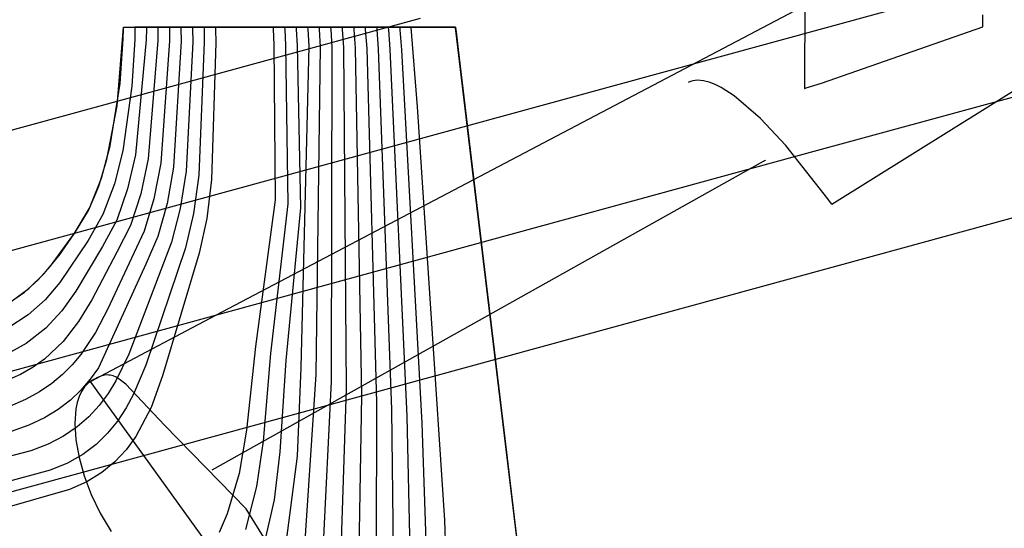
# Model space of a CAD drawing. Extents: x -3.57 to 3.57, y -2.08 to 2.06.
# Tile 139 of 219: x 0.42 to 0.53, y 0.4 to 0.46. Entities that reach past the tile are written whole.
import ezdxf

# ---------------------------------------------------------------- set-up
doc = ezdxf.new("R2010")
doc.units = 0

msp = doc.modelspace()

# ---------------------------------------------------------------- linework, layer by layer
at = {"layer": 'Layer 1', "color": 7, "linetype": 'CONTINUOUS'}
for p, q in [((0.536088, 0.471877), (0.444007, 0.423414)), ((0.57279, 0.47257), (0.514469, 0.436122)), ((0.511374, 0.464205), (0.511323, 0.449444)), ((0.540343, 0.463572), (0.488836, 0.449483)), ((0.467391, 0.45738), (0.107222, 0.358862)), ((0.566942, 0.457084), (0.510284, 0.441585)), ((0.531713, 0.456657), (0.531713, 0.457779)), ((0.432776, 0.447388), (0.433469, 0.45637)), ((0.43344, 0.455064), (0.433468, 0.456239)), ((0.433468, 0.456345), (0.433469, 0.456367)), ((0.433468, 0.456239), (0.433468, 0.456345)), ((0.433469, 0.456367), (0.433469, 0.45637)), ((0.433469, 0.45637), (0.433469, 0.45637)), ((0.433469, 0.45637), (0.433469, 0.45637)), ((0.433469, 0.45637), (0.433469, 0.45637)), ((0.433469, 0.45637), (0.433469, 0.45637)), ((0.433469, 0.45637), (0.433469, 0.45637)), ((0.433469, 0.45637), (0.433469, 0.45637)), ((0.433469, 0.45637), (0.433469, 0.45637)), ((0.433469, 0.45637), (0.43347, 0.45637)), ((0.433469, 0.45637), (0.433469, 0.45637)), ((0.433469, 0.45637), (0.433469, 0.45637)), ((0.433469, 0.45637), (0.433469, 0.45637)), ((0.433469, 0.45637), (0.433469, 0.45637)), ((0.433469, 0.45637), (0.433469, 0.45637)), ((0.433469, 0.45637), (0.433469, 0.45637)), ((0.433469, 0.45637), (0.433469, 0.45637)), ((0.433469, 0.45637), (0.433469, 0.45637)), ((0.433469, 0.45637), (0.433475, 0.45637)), ((0.43347, 0.45637), (0.433475, 0.45637)), ((0.433475, 0.45637), (0.433528, 0.45637)), ((0.433475, 0.45637), (0.433505, 0.45637)), ((0.433505, 0.45637), (0.433632, 0.45637)), ((0.433528, 0.45637), (0.433785, 0.45637)), ((0.433632, 0.45637), (0.434985, 0.45637)), ((0.433785, 0.45637), (0.436601, 0.45637)), ((0.434787, 0.456218), (0.434768, 0.454969)), ((0.434788, 0.45637), (0.434787, 0.45637)), ((0.434787, 0.45637), (0.434787, 0.45637)), ((0.434787, 0.45637), (0.434787, 0.45637)), ((0.434787, 0.45637), (0.434787, 0.45637)), ((0.434787, 0.45637), (0.434787, 0.45637)), ((0.434787, 0.45637), (0.434787, 0.45637)), ((0.434787, 0.45637), (0.434787, 0.45637)), ((0.434787, 0.45637), (0.434787, 0.45637)), ((0.434787, 0.45637), (0.434787, 0.456369)), ((0.434787, 0.456369), (0.434787, 0.456364)), ((0.434787, 0.456364), (0.434788, 0.456336)), ((0.434788, 0.456336), (0.434787, 0.456218)), ((0.434797, 0.45637), (0.434788, 0.45637)), ((0.434854, 0.45637), (0.434797, 0.45637)), ((0.435557, 0.45637), (0.434854, 0.45637)), ((0.434985, 0.45637), (0.471437, 0.45637)), ((0.444221, 0.45637), (0.435557, 0.45637)), ((0.436103, 0.456212), (0.436092, 0.454917)), ((0.436103, 0.45637), (0.436102, 0.45637)), ((0.436102, 0.45637), (0.436102, 0.45637)), ((0.436102, 0.45637), (0.436102, 0.45637)), ((0.436102, 0.45637), (0.436102, 0.45637)), ((0.436102, 0.45637), (0.436102, 0.45637)), ((0.436102, 0.45637), (0.436102, 0.45637)), ((0.436102, 0.45637), (0.436102, 0.45637)), ((0.436102, 0.45637), (0.436102, 0.45637)), ((0.436102, 0.45637), (0.436102, 0.456369)), ((0.436102, 0.456369), (0.436102, 0.456364)), ((0.436102, 0.456364), (0.436103, 0.456335)), ((0.436112, 0.45637), (0.436103, 0.45637)), ((0.436103, 0.456335), (0.436103, 0.456212)), ((0.436166, 0.45637), (0.436112, 0.45637)), ((0.436844, 0.45637), (0.436166, 0.45637)), ((0.436601, 0.45637), (0.471437, 0.45637)), ((0.445198, 0.45637), (0.436844, 0.45637)), ((0.437418, 0.45637), (0.437417, 0.45637)), ((0.437417, 0.45637), (0.437417, 0.45637)), ((0.437417, 0.45637), (0.437417, 0.45637)), ((0.437417, 0.45637), (0.437417, 0.45637)), ((0.437417, 0.45637), (0.437417, 0.45637)), ((0.437417, 0.45637), (0.437417, 0.45637)), ((0.437417, 0.45637), (0.437417, 0.45637)), ((0.437417, 0.45637), (0.437417, 0.45637)), ((0.437417, 0.45637), (0.437417, 0.456369)), ((0.437417, 0.456369), (0.437417, 0.456363)), ((0.437417, 0.456363), (0.437418, 0.456334)), ((0.437419, 0.456206), (0.437417, 0.454865)), ((0.437426, 0.45637), (0.437418, 0.45637)), ((0.437418, 0.456334), (0.437419, 0.456206)), ((0.437479, 0.45637), (0.437426, 0.45637)), ((0.438132, 0.45637), (0.437479, 0.45637)), ((0.446174, 0.45637), (0.438132, 0.45637)), ((0.438733, 0.45637), (0.438732, 0.45637)), ((0.438732, 0.45637), (0.438732, 0.45637)), ((0.438732, 0.45637), (0.438732, 0.45637)), ((0.438732, 0.45637), (0.438732, 0.45637)), ((0.438732, 0.45637), (0.438732, 0.45637)), ((0.438732, 0.45637), (0.438732, 0.45637)), ((0.438732, 0.45637), (0.438732, 0.45637)), ((0.438732, 0.45637), (0.438732, 0.45637)), ((0.438732, 0.45637), (0.438732, 0.456369)), ((0.438732, 0.456369), (0.438732, 0.456363)), ((0.438732, 0.456363), (0.438733, 0.456333)), ((0.438741, 0.45637), (0.438733, 0.45637)), ((0.438733, 0.456333), (0.438735, 0.4562)), ((0.438735, 0.4562), (0.438742, 0.454814)), ((0.438791, 0.45637), (0.438741, 0.45637)), ((0.439419, 0.45637), (0.438791, 0.45637)), ((0.447151, 0.45637), (0.439419, 0.45637)), ((0.440059, 0.45637), (0.440051, 0.45637)), ((0.440051, 0.45637), (0.440051, 0.45637)), ((0.440051, 0.45637), (0.440051, 0.45637)), ((0.440051, 0.45637), (0.440051, 0.45637)), ((0.440051, 0.45637), (0.440051, 0.45637)), ((0.440051, 0.45637), (0.440051, 0.45637)), ((0.440051, 0.45637), (0.440051, 0.45637)), ((0.440051, 0.45637), (0.440051, 0.45637)), ((0.440051, 0.45637), (0.440051, 0.45637)), ((0.440051, 0.45637), (0.440051, 0.456369)), ((0.440051, 0.456369), (0.440051, 0.456363)), ((0.440051, 0.456363), (0.440052, 0.456331)), ((0.440052, 0.456331), (0.440055, 0.456195)), ((0.440055, 0.456195), (0.440071, 0.454762)), ((0.440108, 0.45637), (0.440059, 0.45637)), ((0.44071, 0.45637), (0.440108, 0.45637)), ((0.44813, 0.45637), (0.44071, 0.45637)), ((0.441374, 0.45637), (0.441366, 0.45637)), ((0.441366, 0.45637), (0.441366, 0.45637)), ((0.441366, 0.45637), (0.441366, 0.45637)), ((0.441366, 0.45637), (0.441366, 0.45637)), ((0.441366, 0.45637), (0.441366, 0.45637)), ((0.441366, 0.45637), (0.441366, 0.45637)), ((0.441366, 0.45637), (0.441366, 0.45637)), ((0.441366, 0.45637), (0.441366, 0.45637)), ((0.441366, 0.45637), (0.441366, 0.45637)), ((0.441366, 0.45637), (0.441366, 0.456369)), ((0.441366, 0.456369), (0.441366, 0.456363)), ((0.441366, 0.456363), (0.441367, 0.45633)), ((0.441367, 0.45633), (0.441371, 0.456189)), ((0.441371, 0.456189), (0.441396, 0.45471)), ((0.44142, 0.45637), (0.441374, 0.45637)), ((0.441998, 0.45637), (0.44142, 0.45637)), ((0.449107, 0.45637), (0.441998, 0.45637)), ((0.442689, 0.45637), (0.442681, 0.45637)), ((0.442681, 0.45637), (0.442681, 0.45637)), ((0.442681, 0.45637), (0.442681, 0.45637)), ((0.442681, 0.45637), (0.442681, 0.45637)), ((0.442681, 0.45637), (0.442681, 0.45637)), ((0.442681, 0.45637), (0.442681, 0.45637)), ((0.442681, 0.45637), (0.442681, 0.45637)), ((0.442681, 0.45637), (0.442681, 0.45637)), ((0.442681, 0.45637), (0.442681, 0.45637)), ((0.442681, 0.45637), (0.442681, 0.456369)), ((0.442681, 0.456369), (0.442681, 0.456362)), ((0.442681, 0.456362), (0.442683, 0.456329)), ((0.442683, 0.456329), (0.442687, 0.456183)), ((0.442687, 0.456183), (0.442721, 0.454659)), ((0.442733, 0.45637), (0.442689, 0.45637)), ((0.443285, 0.45637), (0.442733, 0.45637)), ((0.450083, 0.45637), (0.443285, 0.45637)), ((0.444007, 0.45637), (0.444, 0.45637)), ((0.444, 0.45637), (0.444, 0.45637)), ((0.444, 0.45637), (0.444, 0.45637)), ((0.444, 0.45637), (0.444, 0.45637)), ((0.444, 0.45637), (0.444, 0.45637)), ((0.444, 0.45637), (0.444, 0.45637)), ((0.444, 0.45637), (0.444, 0.45637)), ((0.444, 0.45637), (0.444, 0.45637)), ((0.444, 0.45637), (0.444, 0.45637)), ((0.444, 0.45637), (0.444, 0.456369)), ((0.444, 0.456369), (0.444, 0.456362)), ((0.444, 0.456362), (0.444002, 0.456327)), ((0.444002, 0.456327), (0.444007, 0.456178)), ((0.44405, 0.45637), (0.444007, 0.45637)), ((0.444007, 0.456178), (0.444049, 0.454607)), ((0.444576, 0.45637), (0.44405, 0.45637)), ((0.468414, 0.45637), (0.444221, 0.45637)), ((0.451062, 0.45637), (0.444576, 0.45637)), ((0.468522, 0.45637), (0.445198, 0.45637)), ((0.468631, 0.45637), (0.446174, 0.45637)), ((0.468739, 0.45637), (0.447151, 0.45637)), ((0.468848, 0.45637), (0.44813, 0.45637)), ((0.468956, 0.45637), (0.449107, 0.45637)), ((0.469065, 0.45637), (0.450083, 0.45637)), ((0.450584, 0.45637), (0.450579, 0.45637)), ((0.450579, 0.45637), (0.450579, 0.45637)), ((0.450579, 0.45637), (0.450579, 0.45637)), ((0.450579, 0.45637), (0.450579, 0.45637)), ((0.450579, 0.45637), (0.450579, 0.45637)), ((0.450579, 0.45637), (0.450579, 0.45637)), ((0.450579, 0.45637), (0.450579, 0.45637)), ((0.450579, 0.45637), (0.450579, 0.45637)), ((0.450579, 0.45637), (0.450579, 0.45637)), ((0.450579, 0.45637), (0.450579, 0.456369)), ((0.450579, 0.456369), (0.450579, 0.456361)), ((0.450579, 0.456361), (0.450581, 0.456321)), ((0.450581, 0.456321), (0.450591, 0.456149)), ((0.450616, 0.45637), (0.450584, 0.45637)), ((0.450591, 0.456149), (0.450677, 0.454349)), ((0.451017, 0.45637), (0.450616, 0.45637)), ((0.455948, 0.45637), (0.451017, 0.45637)), ((0.469174, 0.45637), (0.451062, 0.45637)), ((0.451899, 0.45637), (0.451894, 0.45637)), ((0.451894, 0.45637), (0.451894, 0.45637)), ((0.451894, 0.45637), (0.451894, 0.45637)), ((0.451894, 0.45637), (0.451894, 0.45637)), ((0.451894, 0.45637), (0.451894, 0.45637)), ((0.451894, 0.45637), (0.451894, 0.45637)), ((0.451894, 0.45637), (0.451894, 0.45637)), ((0.451894, 0.45637), (0.451894, 0.45637)), ((0.451894, 0.45637), (0.451894, 0.45637)), ((0.451894, 0.45637), (0.451894, 0.456369)), ((0.451894, 0.456369), (0.451894, 0.456361)), ((0.451894, 0.456361), (0.451897, 0.45632)), ((0.451897, 0.45632), (0.451907, 0.456143)), ((0.451929, 0.45637), (0.451899, 0.45637)), ((0.451907, 0.456143), (0.452002, 0.454297)), ((0.452304, 0.45637), (0.451929, 0.45637)), ((0.456924, 0.45637), (0.452304, 0.45637)), ((0.453213, 0.45637), (0.453209, 0.45637)), ((0.453209, 0.45637), (0.453209, 0.45637)), ((0.453209, 0.45637), (0.453209, 0.45637)), ((0.453209, 0.45637), (0.453209, 0.45637)), ((0.453209, 0.45637), (0.453209, 0.45637)), ((0.453209, 0.45637), (0.453209, 0.45637)), ((0.453209, 0.45637), (0.453209, 0.45637)), ((0.453209, 0.45637), (0.453209, 0.45637)), ((0.453209, 0.45637), (0.453209, 0.45637)), ((0.453209, 0.45637), (0.453209, 0.456369)), ((0.453209, 0.456369), (0.453209, 0.456361)), ((0.453209, 0.456361), (0.453212, 0.456319)), ((0.453212, 0.456319), (0.453223, 0.456138)), ((0.453242, 0.45637), (0.453213, 0.45637)), ((0.453223, 0.456138), (0.453327, 0.454246)), ((0.453591, 0.45637), (0.453242, 0.45637)), ((0.457901, 0.45637), (0.453591, 0.45637)), ((0.454532, 0.45637), (0.454528, 0.45637)), ((0.454528, 0.45637), (0.454528, 0.45637)), ((0.454528, 0.45637), (0.454528, 0.45637)), ((0.454528, 0.45637), (0.454528, 0.45637)), ((0.454528, 0.45637), (0.454528, 0.45637)), ((0.454528, 0.45637), (0.454528, 0.45637)), ((0.454528, 0.45637), (0.454528, 0.45637)), ((0.454528, 0.45637), (0.454528, 0.45637)), ((0.454528, 0.45637), (0.454528, 0.45637)), ((0.454528, 0.45637), (0.454528, 0.456369)), ((0.454528, 0.456369), (0.454528, 0.45636)), ((0.454528, 0.45636), (0.454531, 0.456317)), ((0.454531, 0.456317), (0.454543, 0.456132)), ((0.454558, 0.45637), (0.454532, 0.45637)), ((0.454543, 0.456132), (0.454656, 0.454194)), ((0.454883, 0.45637), (0.454558, 0.45637)), ((0.45888, 0.45637), (0.454883, 0.45637)), ((0.455847, 0.45637), (0.455843, 0.45637)), ((0.455843, 0.45637), (0.455843, 0.45637)), ((0.455843, 0.45637), (0.455843, 0.45637)), ((0.455843, 0.45637), (0.455843, 0.45637)), ((0.455843, 0.45637), (0.455843, 0.45637)), ((0.455843, 0.45637), (0.455843, 0.45637)), ((0.455843, 0.45637), (0.455843, 0.45637)), ((0.455843, 0.45637), (0.455843, 0.45637)), ((0.455843, 0.45637), (0.455843, 0.45637)), ((0.455843, 0.45637), (0.455843, 0.456369)), ((0.455843, 0.456369), (0.455843, 0.45636)), ((0.455843, 0.45636), (0.455846, 0.456316)), ((0.455846, 0.456316), (0.455859, 0.456126)), ((0.455871, 0.45637), (0.455847, 0.45637)), ((0.455859, 0.456126), (0.455981, 0.454142)), ((0.45617, 0.45637), (0.455871, 0.45637)), ((0.469716, 0.45637), (0.455948, 0.45637)), ((0.459857, 0.45637), (0.45617, 0.45637)), ((0.469825, 0.45637), (0.456924, 0.45637)), ((0.457158, 0.45637), (0.457157, 0.45637)), ((0.457157, 0.45637), (0.457157, 0.45637)), ((0.457157, 0.45637), (0.457157, 0.45637)), ((0.457157, 0.45637), (0.457157, 0.45637)), ((0.457157, 0.45637), (0.457157, 0.45637)), ((0.457157, 0.45637), (0.457157, 0.45637)), ((0.457157, 0.45637), (0.457158, 0.45637)), ((0.457161, 0.45637), (0.457158, 0.45637)), ((0.457158, 0.45637), (0.457158, 0.45637)), ((0.457158, 0.45637), (0.457158, 0.456369)), ((0.457158, 0.456369), (0.457158, 0.45636)), ((0.457158, 0.45636), (0.457161, 0.456315)), ((0.457183, 0.45637), (0.457161, 0.45637)), ((0.457161, 0.456315), (0.457175, 0.45612)), ((0.457175, 0.45612), (0.457306, 0.454091)), ((0.457457, 0.45637), (0.457183, 0.45637)), ((0.460833, 0.45637), (0.457457, 0.45637)), ((0.469933, 0.45637), (0.457901, 0.45637)), ((0.45848, 0.45637), (0.458476, 0.45637)), ((0.458476, 0.45637), (0.458476, 0.45637)), ((0.458476, 0.45637), (0.458476, 0.45637)), ((0.458476, 0.45637), (0.458476, 0.45637)), ((0.458476, 0.45637), (0.458476, 0.45637)), ((0.458476, 0.45637), (0.458476, 0.45637)), ((0.458476, 0.45637), (0.458476, 0.45637)), ((0.458476, 0.45637), (0.458476, 0.45637)), ((0.458476, 0.45637), (0.458476, 0.45637)), ((0.458476, 0.45637), (0.458476, 0.456369)), ((0.458476, 0.456369), (0.458477, 0.45636)), ((0.458477, 0.45636), (0.45848, 0.456314)), ((0.4585, 0.45637), (0.45848, 0.45637)), ((0.45848, 0.456314), (0.458495, 0.456115)), ((0.458495, 0.456115), (0.458634, 0.454039)), ((0.458749, 0.45637), (0.4585, 0.45637)), ((0.461813, 0.45637), (0.458749, 0.45637)), ((0.470042, 0.45637), (0.45888, 0.45637)), ((0.459794, 0.45637), (0.459791, 0.45637)), ((0.459791, 0.45637), (0.459791, 0.45637)), ((0.459791, 0.45637), (0.459791, 0.45637)), ((0.459791, 0.45637), (0.459791, 0.45637)), ((0.459791, 0.45637), (0.459791, 0.45637)), ((0.459791, 0.45637), (0.459791, 0.45637)), ((0.459791, 0.45637), (0.459791, 0.45637)), ((0.459791, 0.45637), (0.459791, 0.45637)), ((0.459791, 0.45637), (0.459791, 0.45637)), ((0.459791, 0.45637), (0.459791, 0.456369)), ((0.459791, 0.456369), (0.459792, 0.456359)), ((0.459792, 0.456359), (0.459796, 0.456312)), ((0.459812, 0.45637), (0.459794, 0.45637)), ((0.459796, 0.456312), (0.45981, 0.456109)), ((0.45981, 0.456109), (0.459959, 0.453987)), ((0.460036, 0.45637), (0.459812, 0.45637)), ((0.470151, 0.45637), (0.459857, 0.45637)), ((0.462789, 0.45637), (0.460036, 0.45637)), ((0.470259, 0.45637), (0.460833, 0.45637)), ((0.461109, 0.45637), (0.461106, 0.45637)), ((0.461106, 0.45637), (0.461106, 0.45637)), ((0.461106, 0.45637), (0.461106, 0.45637)), ((0.461106, 0.45637), (0.461106, 0.45637)), ((0.461106, 0.45637), (0.461106, 0.45637)), ((0.461106, 0.45637), (0.461106, 0.45637)), ((0.461106, 0.45637), (0.461106, 0.45637)), ((0.461106, 0.45637), (0.461106, 0.45637)), ((0.461106, 0.45637), (0.461106, 0.45637)), ((0.461106, 0.45637), (0.461106, 0.456369)), ((0.461106, 0.456369), (0.461107, 0.456359)), ((0.461107, 0.456359), (0.461111, 0.456311)), ((0.461125, 0.45637), (0.461109, 0.45637)), ((0.461111, 0.456311), (0.461126, 0.456103)), ((0.461323, 0.45637), (0.461125, 0.45637)), ((0.461126, 0.456103), (0.461284, 0.453936)), ((0.463765, 0.45637), (0.461323, 0.45637)), ((0.470368, 0.45637), (0.461813, 0.45637)), ((0.462424, 0.45637), (0.462421, 0.45637)), ((0.462421, 0.45637), (0.462421, 0.45637)), ((0.462421, 0.45637), (0.462421, 0.45637)), ((0.462421, 0.45637), (0.462421, 0.45637)), ((0.462421, 0.45637), (0.462421, 0.45637)), ((0.462421, 0.45637), (0.462421, 0.45637)), ((0.462421, 0.45637), (0.462421, 0.45637)), ((0.462421, 0.45637), (0.462421, 0.45637)), ((0.462421, 0.45637), (0.462421, 0.45637)), ((0.462421, 0.45637), (0.462421, 0.456369)), ((0.462421, 0.456369), (0.462422, 0.456359)), ((0.462422, 0.456359), (0.462426, 0.45631)), ((0.462438, 0.45637), (0.462424, 0.45637)), ((0.462426, 0.45631), (0.462442, 0.456098)), ((0.462611, 0.45637), (0.462438, 0.45637)), ((0.462442, 0.456098), (0.462609, 0.453884)), ((0.464742, 0.45637), (0.462611, 0.45637)), ((0.470476, 0.45637), (0.462789, 0.45637)), ((0.463742, 0.45637), (0.46374, 0.45637)), ((0.46374, 0.45637), (0.46374, 0.45637)), ((0.46374, 0.45637), (0.46374, 0.45637)), ((0.46374, 0.45637), (0.46374, 0.45637)), ((0.46374, 0.45637), (0.46374, 0.45637)), ((0.46374, 0.45637), (0.46374, 0.45637)), ((0.46374, 0.45637), (0.46374, 0.45637)), ((0.46374, 0.45637), (0.46374, 0.45637)), ((0.46374, 0.45637), (0.46374, 0.45637)), ((0.46374, 0.45637), (0.46374, 0.456369)), ((0.46374, 0.456369), (0.463741, 0.456359)), ((0.463741, 0.456359), (0.463745, 0.456308)), ((0.463754, 0.45637), (0.463742, 0.45637)), ((0.463745, 0.456308), (0.463762, 0.456092)), ((0.463902, 0.45637), (0.463754, 0.45637)), ((0.463762, 0.456092), (0.463938, 0.453833)), ((0.470585, 0.45637), (0.463765, 0.45637)), ((0.465721, 0.45637), (0.463902, 0.45637)), ((0.470693, 0.45637), (0.464742, 0.45637)), ((0.465057, 0.45637), (0.465055, 0.45637)), ((0.465055, 0.45637), (0.465055, 0.45637)), ((0.465055, 0.45637), (0.465055, 0.45637)), ((0.465055, 0.45637), (0.465055, 0.45637)), ((0.465055, 0.45637), (0.465055, 0.45637)), ((0.465055, 0.45637), (0.465055, 0.45637)), ((0.465055, 0.45637), (0.465055, 0.45637)), ((0.465055, 0.45637), (0.465055, 0.45637)), ((0.465055, 0.45637), (0.465055, 0.45637)), ((0.465055, 0.45637), (0.465055, 0.456369)), ((0.465055, 0.456369), (0.465056, 0.456358)), ((0.465056, 0.456358), (0.46506, 0.456307)), ((0.465067, 0.45637), (0.465057, 0.45637)), ((0.46506, 0.456307), (0.465078, 0.456086)), ((0.465189, 0.45637), (0.465067, 0.45637)), ((0.465078, 0.456086), (0.465263, 0.453781)), ((0.466698, 0.45637), (0.465189, 0.45637)), ((0.470802, 0.45637), (0.465721, 0.45637)), ((0.470911, 0.45637), (0.466698, 0.45637)), ((0.471132, 0.45637), (0.468414, 0.45637)), ((0.471143, 0.45637), (0.468522, 0.45637)), ((0.471154, 0.45637), (0.468631, 0.45637)), ((0.471165, 0.45637), (0.468739, 0.45637)), ((0.471176, 0.45637), (0.468848, 0.45637)), ((0.471187, 0.45637), (0.468956, 0.45637)), ((0.471198, 0.45637), (0.469065, 0.45637)), ((0.471208, 0.45637), (0.469174, 0.45637)), ((0.471263, 0.45637), (0.469716, 0.45637)), ((0.471274, 0.45637), (0.469825, 0.45637)), ((0.471285, 0.45637), (0.469933, 0.45637)), ((0.471296, 0.45637), (0.470042, 0.45637)), ((0.471307, 0.45637), (0.470151, 0.45637)), ((0.471318, 0.45637), (0.470259, 0.45637)), ((0.471329, 0.45637), (0.470368, 0.45637)), ((0.47134, 0.45637), (0.470476, 0.45637)), ((0.471351, 0.45637), (0.470585, 0.45637)), ((0.471362, 0.45637), (0.470693, 0.45637)), ((0.471373, 0.45637), (0.470802, 0.45637)), ((0.471384, 0.45637), (0.470911, 0.45637)), ((0.47138, 0.45637), (0.471132, 0.45637)), ((0.471382, 0.45637), (0.471143, 0.45637)), ((0.471384, 0.45637), (0.471154, 0.45637)), ((0.471386, 0.45637), (0.471165, 0.45637)), ((0.471388, 0.45637), (0.471176, 0.45637)), ((0.47139, 0.45637), (0.471187, 0.45637)), ((0.471392, 0.45637), (0.471198, 0.45637)), ((0.471394, 0.45637), (0.471208, 0.45637)), ((0.471405, 0.45637), (0.471263, 0.45637)), ((0.471407, 0.45637), (0.471274, 0.45637)), ((0.471409, 0.45637), (0.471285, 0.45637)), ((0.471411, 0.45637), (0.471296, 0.45637)), ((0.471413, 0.45637), (0.471307, 0.45637)), ((0.471415, 0.45637), (0.471318, 0.45637)), ((0.471417, 0.45637), (0.471329, 0.45637)), ((0.471419, 0.45637), (0.47134, 0.45637)), ((0.471421, 0.45637), (0.471351, 0.45637)), ((0.471423, 0.45637), (0.471362, 0.45637)), ((0.471425, 0.45637), (0.471373, 0.45637)), ((0.471431, 0.45637), (0.47138, 0.45637)), ((0.471431, 0.45637), (0.471382, 0.45637)), ((0.471431, 0.45637), (0.471384, 0.45637)), ((0.471427, 0.45637), (0.471384, 0.45637)), ((0.471431, 0.45637), (0.471386, 0.45637)), ((0.471432, 0.45637), (0.471388, 0.45637)), ((0.471432, 0.45637), (0.47139, 0.45637)), ((0.471432, 0.45637), (0.471392, 0.45637)), ((0.471432, 0.45637), (0.471394, 0.45637)), ((0.471433, 0.45637), (0.471405, 0.45637)), ((0.471434, 0.45637), (0.471407, 0.45637)), ((0.471434, 0.45637), (0.471409, 0.45637)), ((0.471434, 0.45637), (0.471411, 0.45637)), ((0.471434, 0.45637), (0.471413, 0.45637)), ((0.471435, 0.45637), (0.471415, 0.45637)), ((0.471435, 0.45637), (0.471417, 0.45637)), ((0.471435, 0.45637), (0.471419, 0.45637)), ((0.471435, 0.45637), (0.471421, 0.45637)), ((0.471435, 0.45637), (0.471423, 0.45637)), ((0.471436, 0.45637), (0.471425, 0.45637)), ((0.471436, 0.45637), (0.471427, 0.45637)), ((0.471435, 0.45637), (0.471431, 0.45637)), ((0.471436, 0.45637), (0.471431, 0.45637)), ((0.471436, 0.45637), (0.471431, 0.45637)), ((0.471436, 0.45637), (0.471431, 0.45637)), ((0.471436, 0.45637), (0.471432, 0.45637)), ((0.471436, 0.45637), (0.471432, 0.45637)), ((0.471436, 0.45637), (0.471432, 0.45637)), ((0.471436, 0.45637), (0.471432, 0.45637)), ((0.471436, 0.45637), (0.471433, 0.45637)), ((0.471436, 0.45637), (0.471434, 0.45637)), ((0.471436, 0.45637), (0.471434, 0.45637)), ((0.471436, 0.45637), (0.471434, 0.45637)), ((0.471436, 0.45637), (0.471434, 0.45637)), ((0.471437, 0.45637), (0.471435, 0.45637)), ((0.471436, 0.45637), (0.471435, 0.45637)), ((0.471436, 0.45637), (0.471435, 0.45637)), ((0.471437, 0.45637), (0.471435, 0.45637)), ((0.471437, 0.45637), (0.471435, 0.45637)), ((0.471437, 0.45637), (0.471435, 0.45637)), ((0.471437, 0.45637), (0.471436, 0.45637)), ((0.471437, 0.45637), (0.471436, 0.45637)), ((0.471437, 0.45637), (0.471436, 0.45637)), ((0.471437, 0.45637), (0.471436, 0.45637)), ((0.471437, 0.45637), (0.471436, 0.45637)), ((0.471437, 0.45637), (0.471436, 0.45637)), ((0.471437, 0.45637), (0.471436, 0.45637)), ((0.471437, 0.45637), (0.471436, 0.45637)), ((0.471437, 0.45637), (0.471436, 0.45637)), ((0.471437, 0.45637), (0.471436, 0.45637)), ((0.471437, 0.45637), (0.471436, 0.45637)), ((0.471437, 0.45637), (0.471436, 0.45637)), ((0.471437, 0.45637), (0.471436, 0.45637)), ((0.471437, 0.45637), (0.471436, 0.45637)), ((0.471437, 0.45637), (0.471436, 0.45637)), ((0.471437, 0.45637), (0.471436, 0.45637)), ((0.471437, 0.45637), (0.471437, 0.45637)), ((0.471437, 0.45637), (0.471437, 0.45637)), ((0.471437, 0.45637), (0.471437, 0.45637)), ((0.471437, 0.45637), (0.471437, 0.456369)), ((0.471439, 0.456354), (0.471437, 0.45637)), ((0.471437, 0.45637), (0.471437, 0.45637)), ((0.471437, 0.45637), (0.471437, 0.45637)), ((0.471437, 0.45637), (0.471437, 0.45637)), ((0.471437, 0.45637), (0.471437, 0.45637)), ((0.471437, 0.45637), (0.471437, 0.45637)), ((0.471437, 0.45637), (0.471437, 0.45637)), ((0.471437, 0.45637), (0.471437, 0.45637)), ((0.471437, 0.45637), (0.471437, 0.45637)), ((0.471439, 0.456354), (0.471437, 0.45637)), ((0.471437, 0.45637), (0.471437, 0.45637)), ((0.471437, 0.45637), (0.471437, 0.45637)), ((0.471437, 0.45637), (0.471437, 0.45637)), ((0.471437, 0.45637), (0.471437, 0.45637)), ((0.471437, 0.45637), (0.471437, 0.45637)), ((0.471437, 0.45637), (0.471437, 0.45637)), ((0.471437, 0.45637), (0.471437, 0.45637)), ((0.471437, 0.45637), (0.471437, 0.45637)), ((0.471439, 0.456354), (0.471437, 0.45637)), ((0.471437, 0.45637), (0.471437, 0.45637)), ((0.471437, 0.45637), (0.471437, 0.45637)), ((0.471437, 0.45637), (0.471437, 0.45637)), ((0.471437, 0.45637), (0.471437, 0.45637)), ((0.471437, 0.45637), (0.471437, 0.45637)), ((0.471437, 0.45637), (0.471437, 0.45637)), ((0.471437, 0.45637), (0.471437, 0.45637)), ((0.471437, 0.45637), (0.471437, 0.45637)), ((0.471439, 0.456354), (0.471437, 0.45637)), ((0.471437, 0.45637), (0.471437, 0.45637)), ((0.471437, 0.45637), (0.471437, 0.45637)), ((0.471437, 0.45637), (0.471437, 0.45637)), ((0.471437, 0.45637), (0.471437, 0.45637)), ((0.471437, 0.45637), (0.471437, 0.45637)), ((0.471437, 0.45637), (0.471437, 0.45637)), ((0.471437, 0.45637), (0.471437, 0.45637)), ((0.471437, 0.45637), (0.471437, 0.45637)), ((0.471439, 0.456354), (0.471437, 0.45637)), ((0.471437, 0.45637), (0.471437, 0.45637)), ((0.471437, 0.45637), (0.471437, 0.45637)), ((0.471437, 0.45637), (0.471437, 0.45637)), ((0.471437, 0.45637), (0.471437, 0.45637)), ((0.471437, 0.45637), (0.471437, 0.45637)), ((0.471437, 0.45637), (0.471437, 0.45637)), ((0.471437, 0.45637), (0.471437, 0.45637)), ((0.471437, 0.45637), (0.471437, 0.45637)), ((0.471439, 0.456354), (0.471437, 0.45637)), ((0.471437, 0.45637), (0.471437, 0.45637)), ((0.471437, 0.45637), (0.471437, 0.45637)), ((0.471437, 0.45637), (0.471437, 0.45637)), ((0.471437, 0.45637), (0.471437, 0.45637)), ((0.471437, 0.45637), (0.471437, 0.45637)), ((0.471437, 0.45637), (0.471437, 0.45637)), ((0.471437, 0.45637), (0.471437, 0.45637)), ((0.471437, 0.45637), (0.471437, 0.45637)), ((0.471439, 0.456354), (0.471437, 0.45637)), ((0.471437, 0.45637), (0.471437, 0.45637)), ((0.471437, 0.45637), (0.471437, 0.45637)), ((0.471437, 0.45637), (0.471437, 0.45637)), ((0.471437, 0.45637), (0.471437, 0.45637)), ((0.471437, 0.45637), (0.471437, 0.45637)), ((0.471437, 0.45637), (0.471437, 0.45637)), ((0.471437, 0.45637), (0.471437, 0.45637)), ((0.471437, 0.45637), (0.471437, 0.45637)), ((0.471439, 0.456354), (0.471437, 0.45637)), ((0.471437, 0.45637), (0.471437, 0.45637)), ((0.471437, 0.45637), (0.471437, 0.45637)), ((0.471437, 0.45637), (0.471437, 0.45637)), ((0.471437, 0.45637), (0.471437, 0.45637)), ((0.471437, 0.45637), (0.471437, 0.45637)), ((0.471437, 0.45637), (0.471437, 0.45637)), ((0.471437, 0.45637), (0.471437, 0.45637)), ((0.471437, 0.45637), (0.471437, 0.45637)), ((0.471439, 0.456354), (0.471437, 0.45637)), ((0.471437, 0.45637), (0.471437, 0.45637)), ((0.471437, 0.45637), (0.471437, 0.45637)), ((0.471437, 0.45637), (0.471437, 0.45637)), ((0.471437, 0.45637), (0.471437, 0.45637)), ((0.471437, 0.45637), (0.471437, 0.45637)), ((0.471437, 0.45637), (0.471437, 0.45637)), ((0.471437, 0.45637), (0.471437, 0.45637)), ((0.471437, 0.45637), (0.471437, 0.45637)), ((0.471439, 0.456354), (0.471437, 0.45637)), ((0.471437, 0.45637), (0.471437, 0.45637)), ((0.471437, 0.45637), (0.471437, 0.45637)), ((0.471437, 0.45637), (0.471437, 0.45637)), ((0.471437, 0.45637), (0.471437, 0.45637)), ((0.471437, 0.45637), (0.471437, 0.45637)), ((0.471437, 0.45637), (0.471437, 0.45637)), ((0.471437, 0.45637), (0.471437, 0.45637)), ((0.471437, 0.45637), (0.471437, 0.45637)), ((0.471439, 0.456354), (0.471437, 0.45637)), ((0.471437, 0.45637), (0.471437, 0.45637)), ((0.471437, 0.45637), (0.471437, 0.45637)), ((0.471437, 0.45637), (0.471437, 0.45637)), ((0.471437, 0.45637), (0.471437, 0.45637)), ((0.471437, 0.45637), (0.471437, 0.45637)), ((0.471437, 0.45637), (0.471437, 0.45637)), ((0.471437, 0.45637), (0.471437, 0.45637)), ((0.471437, 0.45637), (0.471437, 0.45637)), ((0.471439, 0.456354), (0.471437, 0.45637)), ((0.471437, 0.45637), (0.471437, 0.45637)), ((0.471437, 0.45637), (0.471437, 0.45637)), ((0.471437, 0.45637), (0.471437, 0.45637)), ((0.471437, 0.45637), (0.471437, 0.45637)), ((0.471437, 0.45637), (0.471437, 0.45637)), ((0.471437, 0.45637), (0.471437, 0.45637)), ((0.471437, 0.45637), (0.471437, 0.45637)), ((0.471437, 0.45637), (0.471437, 0.45637)), ((0.471439, 0.456354), (0.471437, 0.45637)), ((0.471437, 0.45637), (0.471437, 0.45637)), ((0.471437, 0.45637), (0.471437, 0.45637)), ((0.471437, 0.45637), (0.471437, 0.45637)), ((0.471437, 0.45637), (0.471437, 0.45637)), ((0.471437, 0.45637), (0.471437, 0.45637)), ((0.471437, 0.45637), (0.471437, 0.45637)), ((0.471437, 0.45637), (0.471437, 0.45637)), ((0.471437, 0.45637), (0.471437, 0.45637)), ((0.471439, 0.456354), (0.471437, 0.45637)), ((0.471437, 0.45637), (0.471437, 0.45637)), ((0.471437, 0.45637), (0.471437, 0.45637)), ((0.471437, 0.45637), (0.471437, 0.45637)), ((0.471437, 0.45637), (0.471437, 0.45637)), ((0.471437, 0.45637), (0.471437, 0.45637)), ((0.471437, 0.45637), (0.471437, 0.45637)), ((0.471437, 0.45637), (0.471437, 0.45637)), ((0.471437, 0.45637), (0.471437, 0.45637)), ((0.471439, 0.456354), (0.471437, 0.45637)), ((0.471437, 0.45637), (0.471437, 0.45637)), ((0.471437, 0.45637), (0.471437, 0.45637)), ((0.471437, 0.45637), (0.471437, 0.45637)), ((0.471437, 0.45637), (0.471437, 0.45637)), ((0.471437, 0.45637), (0.471437, 0.45637)), ((0.471437, 0.45637), (0.471437, 0.45637)), ((0.471437, 0.45637), (0.471437, 0.45637)), ((0.471437, 0.45637), (0.471437, 0.45637)), ((0.471439, 0.456354), (0.471437, 0.45637)), ((0.471437, 0.45637), (0.471437, 0.45637)), ((0.471437, 0.45637), (0.471437, 0.45637)), ((0.471437, 0.45637), (0.471437, 0.45637)), ((0.471437, 0.45637), (0.471437, 0.45637)), ((0.471437, 0.45637), (0.471437, 0.45637)), ((0.471437, 0.45637), (0.471437, 0.45637)), ((0.471437, 0.45637), (0.471437, 0.45637)), ((0.471437, 0.45637), (0.471437, 0.45637)), ((0.471437, 0.45637), (0.471437, 0.45637)), ((0.471439, 0.456354), (0.471437, 0.45637)), ((0.471437, 0.45637), (0.471437, 0.45637)), ((0.471437, 0.45637), (0.471437, 0.45637)), ((0.471437, 0.45637), (0.471437, 0.45637)), ((0.471437, 0.45637), (0.471437, 0.45637)), ((0.471437, 0.45637), (0.471437, 0.45637)), ((0.471437, 0.45637), (0.471437, 0.45637)), ((0.471437, 0.45637), (0.471437, 0.45637)), ((0.471437, 0.45637), (0.471437, 0.45637)), ((0.471437, 0.45637), (0.471437, 0.45637)), ((0.471439, 0.456354), (0.471437, 0.45637)), ((0.471437, 0.45637), (0.471437, 0.45637)), ((0.471437, 0.45637), (0.471437, 0.45637)), ((0.471437, 0.45637), (0.471437, 0.45637)), ((0.471437, 0.45637), (0.471437, 0.45637)), ((0.471437, 0.45637), (0.471437, 0.45637)), ((0.471437, 0.45637), (0.471437, 0.45637)), ((0.471437, 0.45637), (0.471437, 0.45637)), ((0.471437, 0.45637), (0.471437, 0.45637)), ((0.471437, 0.45637), (0.471437, 0.45637)), ((0.471439, 0.456354), (0.471437, 0.45637)), ((0.471437, 0.45637), (0.471437, 0.45637)), ((0.471437, 0.45637), (0.471437, 0.45637)), ((0.471437, 0.45637), (0.471437, 0.45637)), ((0.471437, 0.45637), (0.471437, 0.45637)), ((0.471437, 0.45637), (0.471437, 0.45637)), ((0.471437, 0.45637), (0.471437, 0.45637)), ((0.471437, 0.45637), (0.471437, 0.45637)), ((0.471437, 0.45637), (0.471437, 0.45637)), ((0.471437, 0.45637), (0.471437, 0.45637)), ((0.471439, 0.456354), (0.471437, 0.45637)), ((0.471437, 0.45637), (0.471437, 0.45637)), ((0.471437, 0.45637), (0.471437, 0.45637)), ((0.471437, 0.45637), (0.471437, 0.45637)), ((0.471437, 0.45637), (0.471437, 0.45637)), ((0.471437, 0.45637), (0.471437, 0.45637)), ((0.471437, 0.45637), (0.471437, 0.45637)), ((0.471437, 0.45637), (0.471437, 0.45637)), ((0.471437, 0.45637), (0.471437, 0.45637)), ((0.471437, 0.45637), (0.471437, 0.45637)), ((0.471437, 0.45637), (0.471437, 0.45637)), ((0.471437, 0.45637), (0.471437, 0.45637)), ((0.471437, 0.45637), (0.471437, 0.45637)), ((0.471437, 0.45637), (0.471437, 0.45637)), ((0.471437, 0.45637), (0.471437, 0.45637)), ((0.471437, 0.45637), (0.471437, 0.45637)), ((0.471437, 0.45637), (0.471437, 0.45637)), ((0.471437, 0.45637), (0.471437, 0.456369)), ((0.471437, 0.456369), (0.471437, 0.456367)), ((0.471437, 0.456369), (0.471438, 0.456359)), ((0.471437, 0.456367), (0.471438, 0.456359)), ((0.471438, 0.456359), (0.471449, 0.456272)), ((0.471438, 0.456359), (0.471444, 0.45631)), ((0.471451, 0.456256), (0.471439, 0.456354)), ((0.471451, 0.456256), (0.471439, 0.456354)), ((0.471451, 0.456256), (0.471439, 0.456354)), ((0.471451, 0.456256), (0.471439, 0.456354)), ((0.471451, 0.456256), (0.471439, 0.456354)), ((0.471451, 0.456256), (0.471439, 0.456354)), ((0.471451, 0.456256), (0.471439, 0.456354)), ((0.471451, 0.456256), (0.471439, 0.456354)), ((0.471451, 0.456256), (0.471439, 0.456354)), ((0.471451, 0.456256), (0.471439, 0.456354)), ((0.471451, 0.456256), (0.471439, 0.456354)), ((0.471451, 0.456256), (0.471439, 0.456354)), ((0.471451, 0.456256), (0.471439, 0.456354)), ((0.471451, 0.456256), (0.471439, 0.456354)), ((0.471451, 0.456256), (0.471439, 0.456354)), ((0.471451, 0.456256), (0.471439, 0.456354)), ((0.471451, 0.456256), (0.471439, 0.456354)), ((0.471451, 0.456256), (0.471439, 0.456354)), ((0.471451, 0.456256), (0.471439, 0.456354)), ((0.471451, 0.456256), (0.471439, 0.456354)), ((0.471444, 0.45631), (0.47147, 0.456097)), ((0.471449, 0.456272), (0.4715, 0.455843)), ((0.471596, 0.455042), (0.471451, 0.456256)), ((0.471596, 0.455042), (0.471451, 0.456256)), ((0.471596, 0.455042), (0.471451, 0.456256)), ((0.471596, 0.455042), (0.471451, 0.456256)), ((0.471596, 0.455042), (0.471451, 0.456256)), ((0.471596, 0.455042), (0.471451, 0.456256)), ((0.471596, 0.455042), (0.471451, 0.456256)), ((0.471596, 0.455042), (0.471451, 0.456256)), ((0.471596, 0.455042), (0.471451, 0.456256)), ((0.471596, 0.455042), (0.471451, 0.456256)), ((0.471596, 0.455042), (0.471451, 0.456256)), ((0.471596, 0.455042), (0.471451, 0.456256)), ((0.471596, 0.455042), (0.471451, 0.456256)), ((0.471596, 0.455042), (0.471451, 0.456256)), ((0.471596, 0.455042), (0.471451, 0.456256)), ((0.471596, 0.455042), (0.471451, 0.456256)), ((0.471596, 0.455042), (0.471451, 0.456256)), ((0.471596, 0.455042), (0.471451, 0.456256)), ((0.471596, 0.455042), (0.471451, 0.456256)), ((0.471596, 0.455042), (0.471451, 0.456256)), ((0.47147, 0.456097), (0.47174, 0.453843)), ((0.4715, 0.455843), (0.472063, 0.451151)), ((0.513256, 0.449987), (0.531713, 0.456398)), ((0.531713, 0.456426), (0.531713, 0.456657)), ((0.531713, 0.456405), (0.531713, 0.456426)), ((0.531713, 0.456399), (0.531713, 0.456405)), ((0.531713, 0.456398), (0.531713, 0.456399)), ((0.531713, 0.456398), (0.531713, 0.456398)), ((0.531713, 0.456398), (0.531713, 0.456398)), ((0.531713, 0.456398), (0.531713, 0.456398)), ((0.433085, 0.449939), (0.43344, 0.455064)), ((0.434768, 0.454969), (0.434451, 0.44962)), ((0.436092, 0.454917), (0.43484, 0.441778)), ((0.437417, 0.454865), (0.436293, 0.441315)), ((0.438742, 0.454814), (0.437745, 0.440849)), ((0.440071, 0.454762), (0.4392, 0.440386)), ((0.473391, 0.440085), (0.471596, 0.455042)), ((0.473391, 0.440085), (0.471596, 0.455042)), ((0.473391, 0.440085), (0.471596, 0.455042)), ((0.473391, 0.440085), (0.471596, 0.455042)), ((0.473391, 0.440085), (0.471596, 0.455042)), ((0.473391, 0.440085), (0.471596, 0.455042)), ((0.473391, 0.440085), (0.471596, 0.455042)), ((0.473391, 0.440085), (0.471596, 0.455042)), ((0.473391, 0.440085), (0.471596, 0.455042)), ((0.473391, 0.440085), (0.471596, 0.455042)), ((0.473391, 0.440085), (0.471596, 0.455042)), ((0.473391, 0.440085), (0.471596, 0.455042)), ((0.473391, 0.440085), (0.471596, 0.455042)), ((0.473391, 0.440085), (0.471596, 0.455042)), ((0.473391, 0.440085), (0.471596, 0.455042)), ((0.473391, 0.440085), (0.471596, 0.455042)), ((0.473391, 0.440085), (0.471596, 0.455042)), ((0.473391, 0.440085), (0.471596, 0.455042)), ((0.473391, 0.440085), (0.471596, 0.455042)), ((0.473391, 0.440085), (0.471596, 0.455042)), ((0.441396, 0.45471), (0.440652, 0.43992)), ((0.442721, 0.454659), (0.442106, 0.439456)), ((0.444049, 0.454607), (0.443561, 0.438991)), ((0.450677, 0.454349), (0.450825, 0.436668)), ((0.452002, 0.454297), (0.452277, 0.436201)), ((0.453327, 0.454246), (0.453731, 0.435737)), ((0.454656, 0.454194), (0.453755, 0.41749)), ((0.455981, 0.454142), (0.455487, 0.416692)), ((0.457306, 0.454091), (0.457216, 0.415897)), ((0.458634, 0.454039), (0.458946, 0.415099)), ((0.459959, 0.453987), (0.460676, 0.414302)), ((0.461284, 0.453936), (0.462405, 0.413505)), ((0.462609, 0.453884), (0.464135, 0.412707)), ((0.463938, 0.453833), (0.465867, 0.411912)), ((0.465263, 0.453781), (0.467596, 0.411114)), ((0.47174, 0.453843), (0.479031, 0.393091)), ((0.472063, 0.451151), (0.477076, 0.409381)), ((0.498562, 0.450235), (0.498283, 0.450154)), ((0.49885, 0.450285), (0.498562, 0.450235)), ((0.499148, 0.450305), (0.49885, 0.450285)), ((0.499456, 0.450294), (0.499148, 0.450305)), ((0.499772, 0.450256), (0.499456, 0.450294)), ((0.500427, 0.450097), (0.499772, 0.450256)), ((0.488836, 0.449483), (0.088649, 0.340015)), ((0.431955, 0.442803), (0.433085, 0.449939)), ((0.434451, 0.44962), (0.433389, 0.442244)), ((0.498283, 0.450154), (0.498016, 0.450039)), ((0.50111, 0.449838), (0.500427, 0.450097)), ((0.501816, 0.449487), (0.50111, 0.449838)), ((0.503281, 0.448544), (0.501816, 0.449487)), ((0.511323, 0.449444), (0.511323, 0.449368)), ((0.511323, 0.449368), (0.511323, 0.449366)), ((0.511323, 0.449366), (0.511323, 0.449366)), ((0.511323, 0.449366), (0.511323, 0.449366)), ((0.511323, 0.449366), (0.511323, 0.449366)), ((0.511323, 0.449366), (0.511323, 0.449366)), ((0.511323, 0.449366), (0.511323, 0.449366)), ((0.511323, 0.449366), (0.511323, 0.449366)), ((0.511323, 0.449366), (0.511323, 0.449366)), ((0.511323, 0.449366), (0.511324, 0.449366)), ((0.511324, 0.449366), (0.511327, 0.449367)), ((0.511327, 0.449367), (0.51136, 0.449378)), ((0.51136, 0.449378), (0.511523, 0.44943)), ((0.511523, 0.44943), (0.513256, 0.449987)), ((0.522553, 0.431177), (0.589984, 0.449623)), ((0.522553, 0.431177), (0.589984, 0.449623)), ((0.5063, 0.44594), (0.503281, 0.448544)), ((0.431579, 0.441249), (0.432776, 0.447388)), ((0.509204, 0.442842), (0.5063, 0.44594)), ((0.430958, 0.439114), (0.431955, 0.442803)), ((0.514005, 0.436775), (0.509204, 0.442842)), ((0.510284, 0.441585), (0.070079, 0.321169)), ((0.430654, 0.438221), (0.431579, 0.441249)), ((0.433389, 0.442244), (0.432437, 0.438461)), ((0.43484, 0.441778), (0.433944, 0.437898)), ((0.436293, 0.441315), (0.435451, 0.437337)), ((0.437745, 0.440849), (0.436958, 0.436774)), ((0.4392, 0.440386), (0.438468, 0.436213)), ((0.478405, 0.398313), (0.473391, 0.440085)), ((0.478405, 0.398313), (0.473391, 0.440085)), ((0.478405, 0.398313), (0.473391, 0.440085)), ((0.478405, 0.398313), (0.473391, 0.440085)), ((0.478405, 0.398313), (0.473391, 0.440085)), ((0.478405, 0.398313), (0.473391, 0.440085)), ((0.478405, 0.398313), (0.473391, 0.440085)), ((0.478405, 0.398313), (0.473391, 0.440085)), ((0.478405, 0.398313), (0.473391, 0.440085)), ((0.478405, 0.398313), (0.473391, 0.440085)), ((0.478405, 0.398313), (0.473391, 0.440085)), ((0.478405, 0.398313), (0.473391, 0.440085)), ((0.478405, 0.398313), (0.473391, 0.440085)), ((0.478405, 0.398313), (0.473391, 0.440085)), ((0.478405, 0.398313), (0.473391, 0.440085)), ((0.478405, 0.398313), (0.473391, 0.440085)), ((0.478405, 0.398313), (0.473391, 0.440085)), ((0.478405, 0.398313), (0.473391, 0.440085)), ((0.478405, 0.398313), (0.473391, 0.440085)), ((0.478405, 0.398313), (0.473391, 0.440085)), ((0.506601, 0.441028), (0.504347, 0.439766)), ((0.506814, 0.441147), (0.506601, 0.441028)), ((0.506863, 0.441175), (0.506814, 0.441147)), ((0.506873, 0.44118), (0.506863, 0.441175)), ((0.506874, 0.441181), (0.506873, 0.44118)), ((0.506874, 0.441181), (0.506874, 0.441181)), ((0.506874, 0.441181), (0.506874, 0.441181)), ((0.506874, 0.441181), (0.506874, 0.441181)), ((0.506874, 0.441181), (0.506874, 0.441181)), ((0.506874, 0.441181), (0.506874, 0.441181)), ((0.506874, 0.441181), (0.506874, 0.441181)), ((0.506874, 0.441181), (0.506874, 0.441181)), ((0.429598, 0.435684), (0.430958, 0.439114)), ((0.440652, 0.43992), (0.439975, 0.43565)), ((0.442106, 0.439456), (0.441484, 0.435089)), ((0.443561, 0.438991), (0.442993, 0.434526)), ((0.504347, 0.439766), (0.443594, 0.405744)), ((0.429466, 0.435417), (0.430654, 0.438221)), ((0.432437, 0.438461), (0.43113, 0.434971)), ((0.433944, 0.437898), (0.432702, 0.434338)), ((0.435451, 0.437337), (0.434273, 0.433706)), ((0.436958, 0.436774), (0.435843, 0.433074)), ((0.514419, 0.436193), (0.514005, 0.436775)), ((0.42785, 0.432754), (0.429598, 0.435684)), ((0.438468, 0.436213), (0.437417, 0.432442)), ((0.439975, 0.43565), (0.438988, 0.431809)), ((0.450825, 0.436668), (0.448565, 0.419883)), ((0.452277, 0.436201), (0.450295, 0.419086)), ((0.453731, 0.435737), (0.452025, 0.418289)), ((0.514458, 0.436138), (0.514419, 0.436193)), ((0.514467, 0.436125), (0.514458, 0.436138)), ((0.514468, 0.436122), (0.514467, 0.436125)), ((0.514469, 0.436122), (0.514468, 0.436122)), ((0.514468, 0.436122), (0.514468, 0.436122)), ((0.514468, 0.436122), (0.514468, 0.436122)), ((0.514469, 0.436122), (0.514469, 0.436122)), ((0.514469, 0.436122), (0.514469, 0.436122)), ((0.514469, 0.436122), (0.514469, 0.436122)), ((0.514469, 0.436122), (0.514469, 0.436122)), ((0.514469, 0.436122), (0.514469, 0.436122)), ((0.428, 0.432976), (0.429466, 0.435417)), ((0.43113, 0.434971), (0.429448, 0.43201)), ((0.441484, 0.435089), (0.440561, 0.431177)), ((0.442993, 0.434526), (0.442133, 0.430545)), ((0.432702, 0.434338), (0.431095, 0.431335)), ((0.434273, 0.433706), (0.432739, 0.430659)), ((0.425135, 0.429056), (0.428, 0.432976)), ((0.426117, 0.430304), (0.42785, 0.432754)), ((0.435843, 0.433074), (0.434383, 0.429983)), ((0.437417, 0.432442), (0.43603, 0.429307)), ((0.042326, 0.299812), (0.522553, 0.431177)), ((0.042326, 0.299812), (0.522553, 0.431177)), ((0.429448, 0.43201), (0.426207, 0.427196)), ((0.431095, 0.431335), (0.42803, 0.426203)), ((0.438988, 0.431809), (0.434103, 0.419015)), ((0.440561, 0.431177), (0.436021, 0.417774)), ((0.424429, 0.428239), (0.426117, 0.430304)), ((0.432739, 0.430659), (0.429852, 0.425208)), ((0.434383, 0.429983), (0.431675, 0.424213)), ((0.442133, 0.430545), (0.437938, 0.416532)), ((0.423705, 0.427478), (0.425135, 0.429056)), ((0.43603, 0.429307), (0.430614, 0.417461)), ((0.422646, 0.426503), (0.424429, 0.428239)), ((0.422167, 0.426113), (0.423705, 0.427478)), ((0.426207, 0.427196), (0.424515, 0.425221)), ((0.420441, 0.424927), (0.422167, 0.426113)), ((0.420626, 0.425039), (0.422646, 0.426503)), ((0.42803, 0.426203), (0.426432, 0.423982)), ((0.424515, 0.425221), (0.422579, 0.423496)), ((0.429852, 0.425208), (0.428349, 0.42274)), ((0.422579, 0.423496), (0.420253, 0.421992)), ((0.426432, 0.423982), (0.424587, 0.421988)), ((0.431675, 0.424213), (0.430267, 0.421498)), ((0.444007, 0.423414), (0.431456, 0.416808)), ((0.428349, 0.42274), (0.426596, 0.42048)), ((0.424587, 0.421988), (0.422343, 0.420223)), ((0.430267, 0.421498), (0.428606, 0.418969)), ((0.422343, 0.420223), (0.419549, 0.418685)), ((0.426596, 0.42048), (0.424434, 0.418454)), ((0.448565, 0.419883), (0.447527, 0.410325)), ((0.428606, 0.418969), (0.427629, 0.417792)), ((0.434103, 0.419015), (0.432624, 0.415952)), ((0.450295, 0.419086), (0.449445, 0.409084)), ((0.424434, 0.418454), (0.423152, 0.417537)), ((0.427629, 0.417792), (0.426527, 0.416682)), ((0.436021, 0.417774), (0.434633, 0.414443)), ((0.452025, 0.418289), (0.451361, 0.407843)), ((0.421708, 0.416689), (0.418259, 0.415214)), ((0.423152, 0.417537), (0.421708, 0.416689)), ((0.426527, 0.416682), (0.425281, 0.415646)), ((0.431456, 0.416808), (0.429673, 0.41587)), ((0.430614, 0.417461), (0.42968, 0.416151)), ((0.437938, 0.416532), (0.436642, 0.412934)), ((0.453755, 0.41749), (0.453326, 0.40736)), ((0.455487, 0.416692), (0.454046, 0.395121)), ((0.425281, 0.415646), (0.423869, 0.414692)), ((0.42968, 0.416151), (0.428618, 0.414914)), ((0.429673, 0.41587), (0.429673, 0.41587)), ((0.429673, 0.41587), (0.429673, 0.41587)), ((0.429673, 0.41587), (0.429673, 0.41587)), ((0.429673, 0.41587), (0.429673, 0.41587)), ((0.429673, 0.41587), (0.429673, 0.41587)), ((0.429673, 0.41587), (0.429673, 0.41587)), ((0.429673, 0.41587), (0.429673, 0.41587)), ((0.429673, 0.41587), (0.429674, 0.415869)), ((0.429674, 0.415869), (0.429677, 0.415865)), ((0.429677, 0.415865), (0.429705, 0.415826)), ((0.429705, 0.415826), (0.429845, 0.415633)), ((0.429845, 0.415633), (0.430443, 0.414806)), ((0.432624, 0.415952), (0.431732, 0.414509)), ((0.457216, 0.415897), (0.456115, 0.393419)), ((0.423869, 0.414692), (0.422271, 0.413825)), ((0.428618, 0.414914), (0.427408, 0.413759)), ((0.430443, 0.414806), (0.436473, 0.406466)), ((0.431732, 0.414509), (0.43071, 0.413144)), ((0.434633, 0.414443), (0.433784, 0.412867)), ((0.458946, 0.415099), (0.458187, 0.391714)), ((0.460676, 0.414302), (0.460257, 0.390011)), ((0.422271, 0.413825), (0.420467, 0.413053)), ((0.427408, 0.413759), (0.426028, 0.412698)), ((0.43071, 0.413144), (0.429535, 0.41187)), ((0.462405, 0.413505), (0.462329, 0.388308)), ((0.426028, 0.412698), (0.424457, 0.41174)), ((0.433784, 0.412867), (0.432801, 0.411374)), ((0.436642, 0.412934), (0.434893, 0.409605)), ((0.464135, 0.412707), (0.464398, 0.386605)), ((0.422675, 0.410896), (0.420659, 0.410176)), ((0.424457, 0.41174), (0.422675, 0.410896)), ((0.429535, 0.41187), (0.428187, 0.410702)), ((0.432801, 0.411374), (0.431663, 0.409981)), ((0.465867, 0.411912), (0.466471, 0.384904)), ((0.467596, 0.411114), (0.46854, 0.383201)), ((0.428187, 0.410702), (0.426642, 0.409652)), ((0.431663, 0.409981), (0.430346, 0.408705)), ((0.447527, 0.410325), (0.446687, 0.40539)), ((0.42488, 0.408735), (0.422879, 0.407966)), ((0.426642, 0.409652), (0.42488, 0.408735)), ((0.430346, 0.408705), (0.428828, 0.407564)), ((0.434893, 0.409605), (0.433791, 0.408094)), ((0.449445, 0.409084), (0.448697, 0.403882)), ((0.477076, 0.409381), (0.478872, 0.39442)), ((0.422879, 0.407966), (0.407504, 0.403984)), ((0.428828, 0.407564), (0.427088, 0.406575)), ((0.433791, 0.408094), (0.432506, 0.406711)), ((0.451361, 0.407843), (0.450704, 0.402373)), ((0.427088, 0.406575), (0.425101, 0.405755)), ((0.432506, 0.406711), (0.431016, 0.405479)), ((0.436473, 0.406466), (0.489157, 0.333606)), ((0.453326, 0.40736), (0.451973, 0.396823)), ((0.425101, 0.405755), (0.409868, 0.401614)), ((0.431016, 0.405479), (0.429296, 0.404418)), ((0.446687, 0.40539), (0.445349, 0.400757)), ((0.429296, 0.404418), (0.427324, 0.403549)), ((0.427324, 0.403549), (0.412235, 0.399245)), ((0.448697, 0.403882), (0.447442, 0.398988)), ((0.450704, 0.402373), (0.449531, 0.397219)), ((0.445349, 0.400757), (0.444427, 0.398649))]:
    msp.add_line(p, q, dxfattribs=at)
at = {"layer": 'Layer 1', "color": 8, "linetype": 'CONTINUOUS'}
for p, q in [((0.466374, 0.456367), (0.466374, 0.45637)), ((0.466374, 0.45637), (0.466374, 0.45637)), ((0.466374, 0.45637), (0.466374, 0.45637)), ((0.466374, 0.45637), (0.466374, 0.45637)), ((0.466374, 0.45637), (0.466374, 0.45637)), ((0.466374, 0.45637), (0.466374, 0.45637)), ((0.466374, 0.45637), (0.466374, 0.45637)), ((0.466374, 0.45637), (0.466374, 0.45637)), ((0.466374, 0.45637), (0.466374, 0.45637)), ((0.466374, 0.45637), (0.466375, 0.45637)), ((0.466376, 0.456346), (0.466374, 0.456367)), ((0.466375, 0.45637), (0.466382, 0.45637)), ((0.467107, 0.44726), (0.466376, 0.456346)), ((0.466382, 0.45637), (0.466416, 0.45637)), ((0.466416, 0.45637), (0.466792, 0.45637)), ((0.466792, 0.45637), (0.471437, 0.45637)), ((0.471437, 0.45637), (0.471437, 0.45637)), ((0.471437, 0.45637), (0.471437, 0.45637)), ((0.471437, 0.45637), (0.471437, 0.45637)), ((0.471437, 0.45637), (0.471437, 0.456369)), ((0.471437, 0.456369), (0.471437, 0.456367)), ((0.471437, 0.456367), (0.471438, 0.456359)), ((0.471438, 0.456359), (0.471449, 0.456272)), ((0.471449, 0.456272), (0.4715, 0.455843)), ((0.4715, 0.455843), (0.472063, 0.451151)), ((0.472063, 0.451151), (0.477076, 0.409381)), ((0.470232, 0.400051), (0.467107, 0.44726)), ((0.430909, 0.416513), (0.430519, 0.416357)), ((0.431278, 0.416608), (0.430909, 0.416513)), ((0.431631, 0.41664), (0.431278, 0.416608)), ((0.431804, 0.416633), (0.431631, 0.41664)), ((0.431975, 0.416612), (0.431804, 0.416633)), ((0.432314, 0.416522), (0.431975, 0.416612)), ((0.432656, 0.416373), (0.432314, 0.416522)), ((0.42922, 0.41549), (0.429028, 0.415272)), ((0.429428, 0.415685), (0.42922, 0.41549)), ((0.429652, 0.415856), (0.429428, 0.415685)), ((0.430102, 0.416138), (0.429652, 0.415856)), ((0.430519, 0.416357), (0.430102, 0.416138)), ((0.433004, 0.416164), (0.432656, 0.416373)), ((0.433747, 0.41557), (0.433004, 0.416164)), ((0.438164, 0.410916), (0.433747, 0.41557)), ((0.428691, 0.414766), (0.428416, 0.414177)), ((0.429028, 0.415272), (0.428691, 0.414766)), ((0.428203, 0.413509), (0.428051, 0.41277)), ((0.428416, 0.414177), (0.428203, 0.413509)), ((0.428051, 0.41277), (0.42793, 0.411107)), ((0.42793, 0.411107), (0.428048, 0.40924)), ((0.447509, 0.401345), (0.438164, 0.410916)), ((0.428048, 0.40924), (0.4284, 0.407225)), ((0.477076, 0.409381), (0.478872, 0.39442)), ((0.4284, 0.407225), (0.428983, 0.405115)), ((0.428983, 0.405115), (0.429793, 0.402966)), ((0.429793, 0.402966), (0.430825, 0.400831)), ((0.430825, 0.400831), (0.432075, 0.398764)), ((0.483849, 0.342956), (0.447509, 0.401345)), ((0.470746, 0.383913), (0.470232, 0.400051))]:
    msp.add_line(p, q, dxfattribs=at)

doc.saveas('drawing.dxf')
